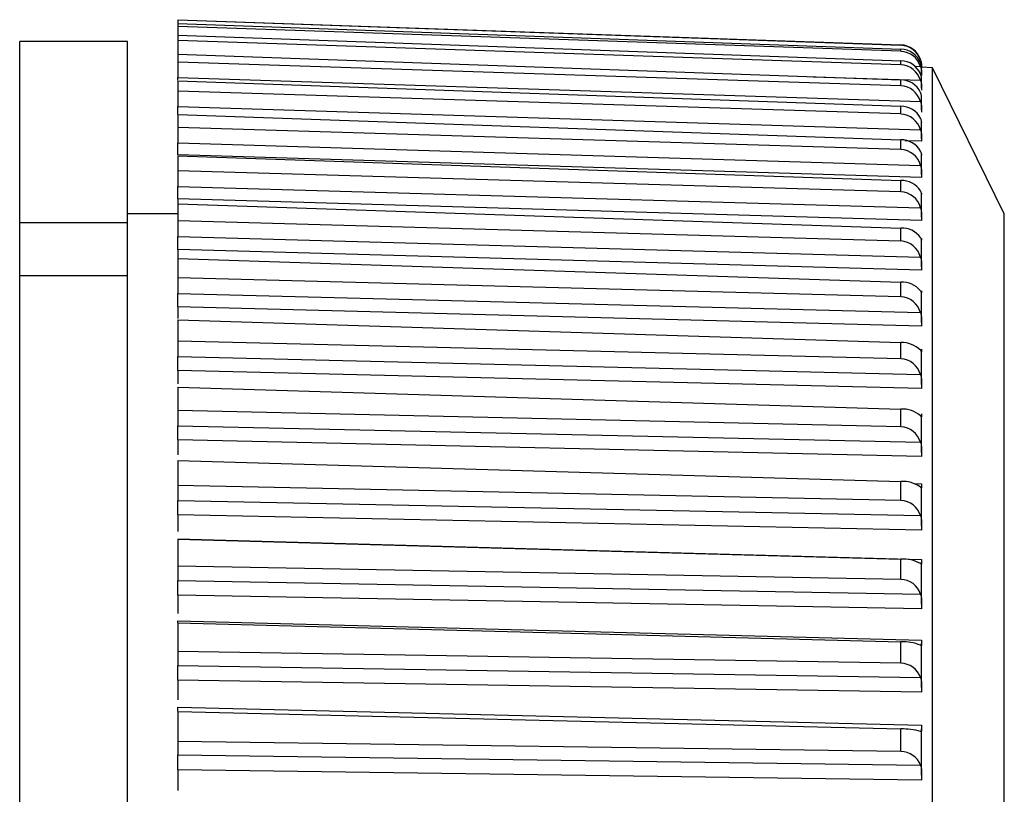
# Model space of a CAD drawing. Header units: millimetres. Extents: x -103 to 103, y -42 to 108.
# Tile 26 of 26: x 90 to 103, y 96 to 107. Entities that reach past the tile are written whole.
import ezdxf

# ---------------------------------------------------------------- set-up
doc = ezdxf.new("R2010")
doc.units = ezdxf.units.MM

msp = doc.modelspace()

# ---------------------------------------------------------------- linework, layer by layer
at = {"color": 7, "linetype": 'Continuous', "lineweight": 25}
for p, q in [((91.9, 106.801), (91.9, 105.999)), ((91.9, 106.801), (101.96, 106.449)), ((101.96, 106.445), (91.9, 106.795)), ((91.9, 106.747), (101.96, 106.392)), ((101.96, 106.361), (91.9, 106.706)), ((91.9, 106.586), (101.96, 106.23)), ((91.2, 106.5), (89.7, 106.5)), ((89.7, 5), (89.7, 106.5)), ((91.2, 5), (91.2, 106.5)), ((101.96, 106.173), (91.9, 106.511)), ((101.96, 106.445), (101.96, 106.449)), ((91.9, 106.321), (101.96, 105.964)), ((101.96, 106.361), (101.96, 106.392)), ((101.96, 105.882), (91.9, 106.211)), ((101.96, 106.173), (101.96, 106.23)), ((102.25, 106.142), (102.25, 106.152)), ((102.401, 106.133), (102.25, 106.139)), ((102.25, 106.046), (102.25, 106.109)), ((103.4, 104.098), (102.401, 106.133)), ((102.401, 63.867), (102.401, 106.133)), ((91.9, 105.999), (102.234, 105.663)), ((91.9, 105.951), (91.9, 105.593)), ((91.9, 105.951), (101.96, 105.597)), ((101.96, 105.882), (101.96, 105.964)), ((102.25, 105.847), (102.25, 105.963)), ((101.96, 105.489), (91.9, 105.807)), ((102.25, 105.546), (102.25, 105.715)), ((91.9, 105.593), (102.234, 105.267)), ((101.96, 105.489), (101.96, 105.597)), ((91.9, 105.48), (91.9, 105.086)), ((91.9, 105.48), (101.96, 105.129)), ((102.25, 105.373), (102.25, 105.372)), ((102.25, 105.145), (102.25, 105.367)), ((101.96, 104.996), (91.9, 105.303)), ((91.9, 105.086), (102.234, 104.773)), ((101.96, 104.996), (101.96, 105.129)), ((102.25, 104.606), (91.9, 104.921)), ((91.9, 104.908), (91.9, 104.482)), ((91.9, 104.908), (101.96, 104.563)), ((102.25, 104.646), (102.25, 104.919)), ((101.96, 104.406), (91.9, 104.699)), ((101.96, 104.406), (101.96, 104.563)), ((91.9, 104.482), (102.234, 104.182)), ((102.25, 104.007), (91.9, 104.308)), ((91.9, 104.308), (91.9, 103.782)), ((102.25, 104.051), (102.25, 104.374)), ((91.9, 104.24), (101.96, 103.902)), ((91.9, 104.098), (91.2, 104.098)), ((101.96, 103.721), (91.9, 104)), ((103.4, 65.902), (103.4, 104.098)), ((89.7, 103.977), (91.2, 103.977)), ((101.96, 103.721), (101.96, 103.902)), ((91.9, 103.782), (102.234, 103.498)), ((102.25, 103.363), (102.25, 103.734)), ((102.25, 103.734), (102.25, 103.732)), ((102.25, 103.316), (91.9, 103.601)), ((91.9, 103.601), (91.9, 102.991)), ((91.9, 103.478), (101.96, 103.149)), ((89.7, 103.24), (91.2, 103.24)), ((101.96, 102.945), (91.9, 103.208)), ((101.96, 102.945), (101.96, 103.149)), ((91.9, 102.991), (102.234, 102.724)), ((102.25, 102.586), (102.25, 103.003)), ((102.25, 103.003), (102.25, 103)), ((102.25, 102.535), (91.9, 102.804)), ((91.9, 102.804), (91.9, 102.645)), ((91.9, 102.626), (91.9, 102.113)), ((91.9, 102.626), (101.96, 102.307)), ((101.96, 102.082), (91.9, 102.327)), ((101.96, 102.082), (101.96, 102.307)), ((91.9, 102.113), (102.234, 101.863)), ((102.25, 101.724), (102.25, 102.185)), ((102.25, 101.669), (91.9, 101.919)), ((91.9, 101.919), (91.9, 101.735)), ((91.9, 101.688), (101.96, 101.381)), ((91.9, 101.688), (91.9, 101.151)), ((101.96, 101.135), (101.96, 101.381)), ((101.96, 101.135), (91.9, 101.361)), ((102.25, 100.78), (102.25, 101.283)), ((91.9, 101.151), (102.234, 100.92)), ((102.25, 100.721), (91.9, 100.953)), ((91.9, 100.953), (91.9, 100.744)), ((91.9, 100.668), (101.96, 100.375)), ((91.9, 100.668), (91.9, 100.11)), ((101.96, 100.11), (91.9, 100.317)), ((101.96, 100.11), (101.96, 100.375)), ((102.25, 99.759), (102.25, 100.301)), ((91.9, 100.11), (102.234, 99.9)), ((102.25, 99.697), (91.9, 99.908)), ((91.9, 99.908), (91.9, 99.677)), ((91.9, 99.574), (102.25, 99.289)), ((91.9, 99.573), (91.9, 98.996)), ((91.9, 99.573), (101.96, 99.295)), ((101.96, 99.011), (91.9, 99.197)), ((101.96, 99.011), (101.96, 99.295)), ((102.25, 98.666), (102.25, 99.245)), ((91.9, 98.996), (102.234, 98.807)), ((102.25, 98.602), (91.9, 98.791)), ((91.9, 98.791), (91.9, 98.539)), ((91.9, 98.436), (102.25, 98.167)), ((91.9, 98.406), (91.9, 97.814)), ((91.9, 98.406), (101.96, 98.144)), ((101.96, 97.844), (101.96, 98.144)), ((102.25, 97.506), (102.25, 98.12)), ((101.96, 97.844), (91.9, 98.008)), ((91.9, 97.814), (102.234, 97.647)), ((102.25, 97.44), (91.9, 97.607)), ((91.9, 97.607), (91.9, 97.335)), ((91.9, 97.232), (102.25, 96.982)), ((91.9, 97.174), (101.96, 96.93)), ((91.9, 97.174), (91.9, 96.569)), ((101.96, 96.615), (101.96, 96.93)), ((102.25, 96.286), (102.25, 96.93)), ((101.96, 96.615), (91.9, 96.756)), ((91.9, 96.569), (102.234, 96.425)), ((102.25, 96.217), (91.9, 96.362)), ((91.9, 96.362), (91.9, 96.072))]:
    msp.add_line(p, q, dxfattribs=at)
at = {"color": 8, "linetype": 'Continuous', "lineweight": 25}
for p, q in [((102.214, 106.241), (102.234, 106.24)), ((102.157, 106.153), (102.234, 106.151)), ((100.742, 106.008), (102.234, 105.958)), ((102.25, 105.11), (102.016, 105.117)), ((102.139, 100.344), (102.25, 100.341))]:
    msp.add_line(p, q, dxfattribs=at)
at = {"color": 7, "linetype": 'Continuous', "lineweight": 25}
for centre, radius, start, end in [((101.951, 106.15), 0.3, 19.029, 88.0955), ((101.95, 106.145), 0.3, 18.5879, 87.9069), ((101.954, 106.092), 0.299, 20.4339, 88.6729), ((101.947, 106.06), 0.301, 17.5002, 87.4299), ((101.957, 105.931), 0.299, 22.1005, 89.3094), ((101.945, 105.871), 0.302, 16.624, 87.0383), ((101.96, 105.665), 0.3, 24.0574, 89.9881), ((101.943, 105.58), 0.302, 15.9442, 86.739), ((101.964, 105.296), 0.301, 26.3374, 90.6879), ((101.942, 105.186), 0.303, 15.4493, 86.5372), ((101.968, 104.825), 0.304, 28.9775, 91.3826), ((101.942, 104.694), 0.303, 15.1311, 86.4364), ((101.971, 104.254), 0.31, 32.0191, 92.0402), ((101.942, 104.104), 0.303, 14.9846, 86.4387), ((101.975, 103.584), 0.318, 35.5064, 92.6228), ((101.942, 103.42), 0.302, 15.0078, 86.5452), ((101.978, 102.818), 0.331, 39.4853, 93.0869), ((101.943, 102.645), 0.301, 15.202, 86.7556), ((101.981, 101.956), 0.351, 43.9998, 93.3846), ((101.945, 101.782), 0.3, 15.5711, 87.0685), ((101.984, 101), 0.382, 49.0874, 93.4673), ((101.947, 100.837), 0.298, 16.1226, 87.4811), ((101.985, 99.945), 0.431, 54.7717, 93.2912), ((101.95, 99.814), 0.297, 16.867, 87.9891), ((101.986, 98.782), 0.513, 61.0526, 92.8256), ((101.953, 98.717), 0.295, 17.8183, 88.5866), ((101.984, 97.481), 0.663, 67.8952, 92.064), ((101.957, 97.551), 0.293, 18.9942, 89.2653), ((101.979, 95.929), 1.001, 75.2203, 91.0333), ((101.961, 96.323), 0.292, 20.4161, 90.0142)]:
    msp.add_arc(centre, radius, start, end, dxfattribs=at)
for points, knots in [([(102.25, 106.152), (102.25, 106.155), (102.25, 106.163), (102.249, 106.179), (102.246, 106.2), (102.242, 106.223), (102.237, 106.239), (102.234, 106.247)], [0, 0, 0, 0, 0.175944, 0.393699, 0.603155, 0.798897, 1, 1, 1, 1]), ([(102.234, 106.24), (102.237, 106.232), (102.239, 106.223), (102.241, 106.215), (102.243, 106.207), (102.245, 106.199), (102.246, 106.192), (102.247, 106.184), (102.248, 106.178), (102.249, 106.171), (102.249, 106.165), (102.25, 106.159), (102.25, 106.154), (102.25, 106.149), (102.25, 106.145), (102.25, 106.141), (102.25, 106.137), (102.25, 106.134), (102.25, 106.132), (102.25, 106.129), (102.25, 106.127), (102.25, 106.126)], [0, 0, 0, 0, 0.0000302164, 0.0000302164, 0.0000302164, 0.0000598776, 0.0000598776, 0.0000598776, 0.0000895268, 0.0000895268, 0.0000895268, 0.0001191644, 0.0001191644, 0.0001191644, 0.000148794, 0.000148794, 0.000148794, 0.00017842, 0.00017842, 0.00017842, 0.0002196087, 0.0002196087, 0.0002196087, 0.0002196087]), ([(102.25, 106.109), (102.25, 106.112), (102.25, 106.118), (102.249, 106.133), (102.246, 106.152), (102.242, 106.173), (102.237, 106.189), (102.234, 106.197)], [0, 0, 0, 0, 0.175944, 0.393699, 0.603155, 0.798897, 1, 1, 1, 1]), ([(102.234, 106.151), (102.237, 106.142), (102.239, 106.133), (102.241, 106.124), (102.243, 106.116), (102.245, 106.108), (102.246, 106.1), (102.247, 106.092), (102.248, 106.085), (102.249, 106.078), (102.249, 106.071), (102.25, 106.065), (102.25, 106.059), (102.25, 106.054), (102.25, 106.049), (102.25, 106.044), (102.25, 106.04), (102.25, 106.036), (102.25, 106.033), (102.25, 106.029), (102.25, 106.026), (102.25, 106.025)], [0, 0, 0, 0, 0.0000302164, 0.0000302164, 0.0000302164, 0.0000598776, 0.0000598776, 0.0000598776, 0.0000895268, 0.0000895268, 0.0000895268, 0.0001191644, 0.0001191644, 0.0001191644, 0.000148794, 0.000148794, 0.000148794, 0.00017842, 0.00017842, 0.00017842, 0.0002196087, 0.0002196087, 0.0002196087, 0.0002196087]), ([(102.25, 105.963), (102.25, 105.966), (102.25, 105.97), (102.249, 105.983), (102.246, 106.001), (102.242, 106.021), (102.237, 106.036), (102.234, 106.043)], [0, 0, 0, 0, 0.175944, 0.393699, 0.603155, 0.798897, 1, 1, 1, 1]), ([(91.9, 105.962), (91.9, 105.964), (91.9, 105.976), (91.9, 105.988), (91.9, 105.999)], [0, 0, 0, 0, 0.134852, 1, 1, 1, 1]), ([(102.234, 105.958), (102.237, 105.949), (102.239, 105.939), (102.241, 105.93), (102.243, 105.922), (102.245, 105.913), (102.246, 105.905), (102.247, 105.897), (102.248, 105.889), (102.249, 105.882), (102.249, 105.875), (102.25, 105.868), (102.25, 105.862), (102.25, 105.855), (102.25, 105.85), (102.25, 105.845), (102.25, 105.84), (102.25, 105.835), (102.25, 105.832), (102.25, 105.827), (102.25, 105.823), (102.25, 105.821)], [0, 0, 0, 0, 0.0000302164, 0.0000302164, 0.0000302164, 0.0000598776, 0.0000598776, 0.0000598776, 0.0000895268, 0.0000895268, 0.0000895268, 0.0001191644, 0.0001191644, 0.0001191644, 0.000148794, 0.000148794, 0.000148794, 0.00017842, 0.00017842, 0.00017842, 0.0002196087, 0.0002196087, 0.0002196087, 0.0002196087]), ([(102.25, 105.715), (102.25, 105.717), (102.25, 105.721), (102.249, 105.732), (102.246, 105.747), (102.242, 105.766), (102.237, 105.78), (102.234, 105.787)], [0, 0, 0, 0, 0.175944, 0.393699, 0.603155, 0.798897, 1, 1, 1, 1]), ([(102.234, 105.663), (102.237, 105.653), (102.239, 105.644), (102.241, 105.635), (102.243, 105.626), (102.245, 105.617), (102.246, 105.608), (102.247, 105.6), (102.248, 105.592), (102.249, 105.584), (102.249, 105.576), (102.25, 105.569), (102.25, 105.562), (102.25, 105.556), (102.25, 105.549), (102.25, 105.544), (102.25, 105.538), (102.25, 105.533), (102.25, 105.529), (102.25, 105.523), (102.25, 105.518), (102.25, 105.515)], [0, 0, 0, 0, 0.0000302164, 0.0000302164, 0.0000302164, 0.0000598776, 0.0000598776, 0.0000598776, 0.0000895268, 0.0000895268, 0.0000895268, 0.0001191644, 0.0001191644, 0.0001191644, 0.000148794, 0.000148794, 0.000148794, 0.00017842, 0.00017842, 0.00017842, 0.0002196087, 0.0002196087, 0.0002196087, 0.0002196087]), ([(91.9, 105.483), (91.9, 105.485), (91.9, 105.494), (91.9, 105.51), (91.9, 105.534), (91.9, 105.56), (91.9, 105.582), (91.9, 105.593)], [0, 0, 0, 0, 0.076252, 0.336797, 0.466731, 0.729494, 1, 1, 1, 1]), ([(102.25, 105.367), (102.25, 105.368), (102.25, 105.37), (102.249, 105.379), (102.246, 105.393), (102.242, 105.41), (102.237, 105.423), (102.234, 105.429)], [0, 0, 0, 0, 0.1759444, 0.3936989, 0.6031555, 0.7988972, 1, 1, 1, 1]), ([(102.234, 105.267), (102.237, 105.258), (102.239, 105.248), (102.241, 105.239), (102.243, 105.229), (102.245, 105.22), (102.246, 105.211), (102.247, 105.203), (102.248, 105.194), (102.249, 105.186), (102.249, 105.178), (102.25, 105.17), (102.25, 105.163), (102.25, 105.156), (102.25, 105.149), (102.25, 105.143), (102.25, 105.137), (102.25, 105.131), (102.25, 105.126), (102.25, 105.119), (102.25, 105.114), (102.25, 105.11)], [0, 0, 0, 0, 0.0000302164, 0.0000302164, 0.0000302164, 0.0000598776, 0.0000598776, 0.0000598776, 0.0000895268, 0.0000895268, 0.0000895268, 0.0001191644, 0.0001191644, 0.0001191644, 0.000148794, 0.000148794, 0.000148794, 0.00017842, 0.00017842, 0.00017842, 0.0002196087, 0.0002196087, 0.0002196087, 0.0002196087]), ([(91.9, 104.921), (91.9, 104.925), (91.9, 104.93), (91.9, 104.936), (91.9, 104.941), (91.9, 104.948), (91.9, 104.955), (91.9, 104.962), (91.9, 104.97), (91.9, 104.979), (91.9, 104.988), (91.9, 104.997), (91.9, 105.006), (91.9, 105.011), (91.9, 105.016), (91.9, 105.021), (91.9, 105.031), (91.9, 105.042), (91.9, 105.052), (91.9, 105.064), (91.9, 105.075), (91.9, 105.086)], [0, 0, 0, 0, 0.0000331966, 0.0000331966, 0.0000331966, 0.0000663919, 0.0000663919, 0.0000663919, 0.0000995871, 0.0000995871, 0.0000995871, 0.0001327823, 0.0001327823, 0.0001327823, 0.0001492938, 0.0001492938, 0.0001492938, 0.0001827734, 0.0001827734, 0.0001827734, 0.0002172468, 0.0002172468, 0.0002172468, 0.0002172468]), ([(102.25, 104.919), (102.25, 104.919), (102.25, 104.92), (102.249, 104.927), (102.246, 104.939), (102.242, 104.954), (102.237, 104.966), (102.234, 104.972)], [0, 0, 0, 0, 0.175944, 0.393699, 0.603155, 0.798897, 1, 1, 1, 1]), ([(102.25, 104.93), (102.25, 104.926), (102.25, 104.923), (102.25, 104.921), (102.25, 104.919), (102.25, 104.918), (102.25, 104.918)], [0, 0, 0, 0, 0.00003308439, 0.00003308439, 0.00003308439, 0.00006616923, 0.00006616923, 0.00006616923, 0.00006616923]), ([(102.234, 104.773), (102.237, 104.763), (102.239, 104.753), (102.241, 104.744), (102.243, 104.734), (102.245, 104.725), (102.246, 104.716), (102.247, 104.707), (102.248, 104.698), (102.249, 104.689), (102.249, 104.681), (102.25, 104.673), (102.25, 104.665), (102.25, 104.657), (102.25, 104.65), (102.25, 104.644), (102.25, 104.637), (102.25, 104.631), (102.25, 104.625), (102.25, 104.618), (102.25, 104.611), (102.25, 104.606)], [0, 0, 0, 0, 0.0000302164, 0.0000302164, 0.0000302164, 0.0000598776, 0.0000598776, 0.0000598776, 0.0000895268, 0.0000895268, 0.0000895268, 0.0001191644, 0.0001191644, 0.0001191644, 0.000148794, 0.000148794, 0.000148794, 0.00017842, 0.00017842, 0.00017842, 0.0002196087, 0.0002196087, 0.0002196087, 0.0002196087]), ([(91.9, 104.308), (91.9, 104.313), (91.9, 104.318), (91.9, 104.325), (91.9, 104.331), (91.9, 104.338), (91.9, 104.346), (91.9, 104.354), (91.9, 104.363), (91.9, 104.372), (91.9, 104.381), (91.9, 104.39), (91.9, 104.4), (91.9, 104.405), (91.9, 104.41), (91.9, 104.415), (91.9, 104.426), (91.9, 104.437), (91.9, 104.448), (91.9, 104.459), (91.9, 104.47), (91.9, 104.482)], [0, 0, 0, 0, 0.0000331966, 0.0000331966, 0.0000331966, 0.0000663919, 0.0000663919, 0.0000663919, 0.0000995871, 0.0000995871, 0.0000995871, 0.0001327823, 0.0001327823, 0.0001327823, 0.0001492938, 0.0001492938, 0.0001492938, 0.0001827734, 0.0001827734, 0.0001827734, 0.0002172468, 0.0002172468, 0.0002172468, 0.0002172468]), ([(102.25, 104.374), (102.25, 104.373), (102.25, 104.373), (102.249, 104.378), (102.246, 104.388), (102.242, 104.401), (102.237, 104.412), (102.234, 104.418)], [0, 0, 0, 0, 0.1759444, 0.3936989, 0.6031555, 0.7988972, 1, 1, 1, 1]), ([(102.25, 104.389), (102.25, 104.385), (102.25, 104.382), (102.25, 104.379), (102.25, 104.376), (102.25, 104.374), (102.25, 104.374)], [0, 0, 0, 0, 0.00003308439, 0.00003308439, 0.00003308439, 0.00006616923, 0.00006616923, 0.00006616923, 0.00006616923]), ([(102.234, 104.182), (102.237, 104.172), (102.239, 104.163), (102.241, 104.153), (102.243, 104.143), (102.245, 104.134), (102.246, 104.124), (102.247, 104.115), (102.248, 104.106), (102.249, 104.097), (102.249, 104.088), (102.25, 104.08), (102.25, 104.072), (102.25, 104.064), (102.25, 104.056), (102.25, 104.049), (102.25, 104.042), (102.25, 104.035), (102.25, 104.029), (102.25, 104.021), (102.25, 104.013), (102.25, 104.007)], [0, 0, 0, 0, 0.0000302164, 0.0000302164, 0.0000302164, 0.0000598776, 0.0000598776, 0.0000598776, 0.0000895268, 0.0000895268, 0.0000895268, 0.0001191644, 0.0001191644, 0.0001191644, 0.000148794, 0.000148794, 0.000148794, 0.00017842, 0.00017842, 0.00017842, 0.0002196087, 0.0002196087, 0.0002196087, 0.0002196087]), ([(91.9, 103.601), (91.9, 103.606), (91.9, 103.613), (91.9, 103.62), (91.9, 103.627), (91.9, 103.635), (91.9, 103.643), (91.9, 103.652), (91.9, 103.661), (91.9, 103.67), (91.9, 103.679), (91.9, 103.689), (91.9, 103.7), (91.9, 103.705), (91.9, 103.71), (91.9, 103.715), (91.9, 103.726), (91.9, 103.737), (91.9, 103.748), (91.9, 103.759), (91.9, 103.771), (91.9, 103.782)], [0, 0, 0, 0, 0.0000331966, 0.0000331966, 0.0000331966, 0.0000663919, 0.0000663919, 0.0000663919, 0.0000995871, 0.0000995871, 0.0000995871, 0.0001327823, 0.0001327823, 0.0001327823, 0.0001492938, 0.0001492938, 0.0001492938, 0.0001827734, 0.0001827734, 0.0001827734, 0.0002172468, 0.0002172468, 0.0002172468, 0.0002172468]), ([(102.25, 103.733), (102.249, 103.733), (102.249, 103.735), (102.246, 103.742), (102.242, 103.754), (102.237, 103.764), (102.234, 103.769)], [0, 0, 0, 0, 0.246403, 0.5067454, 0.7500409, 1, 1, 1, 1]), ([(102.25, 103.755), (102.25, 103.75), (102.25, 103.746), (102.25, 103.742), (102.25, 103.739), (102.25, 103.736), (102.25, 103.735)], [0, 0, 0, 0, 0.00003308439, 0.00003308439, 0.00003308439, 0.00006616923, 0.00006616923, 0.00006616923, 0.00006616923]), ([(102.234, 103.498), (102.237, 103.488), (102.239, 103.478), (102.241, 103.469), (102.243, 103.459), (102.245, 103.449), (102.246, 103.44), (102.247, 103.43), (102.248, 103.421), (102.249, 103.412), (102.249, 103.402), (102.25, 103.394), (102.25, 103.385), (102.25, 103.377), (102.25, 103.369), (102.25, 103.361), (102.25, 103.353), (102.25, 103.346), (102.25, 103.34), (102.25, 103.331), (102.25, 103.322), (102.25, 103.316)], [0, 0, 0, 0, 0.0000302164, 0.0000302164, 0.0000302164, 0.0000598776, 0.0000598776, 0.0000598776, 0.0000895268, 0.0000895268, 0.0000895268, 0.0001191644, 0.0001191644, 0.0001191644, 0.000148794, 0.000148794, 0.000148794, 0.00017842, 0.00017842, 0.00017842, 0.0002196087, 0.0002196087, 0.0002196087, 0.0002196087]), ([(102.249, 103), (102.249, 103), (102.249, 103), (102.246, 103.006), (102.242, 103.015), (102.237, 103.024), (102.234, 103.029)], [0, 0, 0, 0, 0.1950407, 0.4731271, 0.7330047, 1, 1, 1, 1]), ([(102.25, 103.029), (102.25, 103.023), (102.25, 103.018), (102.25, 103.014), (102.25, 103.01), (102.25, 103.007), (102.25, 103.004)], [0, 0, 0, 0, 0.00003308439, 0.00003308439, 0.00003308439, 0.00006616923, 0.00006616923, 0.00006616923, 0.00006616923]), ([(91.9, 102.804), (91.9, 102.81), (91.9, 102.817), (91.9, 102.824), (91.9, 102.832), (91.9, 102.84), (91.9, 102.849), (91.9, 102.858), (91.9, 102.867), (91.9, 102.877), (91.9, 102.887), (91.9, 102.897), (91.9, 102.908), (91.9, 102.913), (91.9, 102.919), (91.9, 102.924), (91.9, 102.935), (91.9, 102.946), (91.9, 102.957), (91.9, 102.968), (91.9, 102.98), (91.9, 102.991)], [0, 0, 0, 0, 0.0000331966, 0.0000331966, 0.0000331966, 0.0000663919, 0.0000663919, 0.0000663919, 0.0000995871, 0.0000995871, 0.0000995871, 0.0001327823, 0.0001327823, 0.0001327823, 0.0001492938, 0.0001492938, 0.0001492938, 0.0001827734, 0.0001827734, 0.0001827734, 0.0002172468, 0.0002172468, 0.0002172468, 0.0002172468]), ([(102.234, 102.724), (102.237, 102.714), (102.239, 102.704), (102.241, 102.694), (102.243, 102.685), (102.245, 102.675), (102.246, 102.665), (102.247, 102.655), (102.248, 102.646), (102.249, 102.636), (102.249, 102.627), (102.25, 102.618), (102.25, 102.609), (102.25, 102.6), (102.25, 102.592), (102.25, 102.584), (102.25, 102.576), (102.25, 102.568), (102.25, 102.561), (102.25, 102.551), (102.25, 102.542), (102.25, 102.535)], [0, 0, 0, 0, 0.0000302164, 0.0000302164, 0.0000302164, 0.0000598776, 0.0000598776, 0.0000598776, 0.0000895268, 0.0000895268, 0.0000895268, 0.0001191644, 0.0001191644, 0.0001191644, 0.000148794, 0.000148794, 0.000148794, 0.00017842, 0.00017842, 0.00017842, 0.0002196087, 0.0002196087, 0.0002196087, 0.0002196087]), ([(102.25, 102.215), (102.25, 102.209), (102.25, 102.203), (102.25, 102.198), (102.25, 102.194), (102.25, 102.19), (102.25, 102.186), (102.25, 102.183), (102.25, 102.181), (102.25, 102.18)], [0, 0, 0, 0, 0.00003308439, 0.00003308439, 0.00003308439, 0.00006616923, 0.00006616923, 0.00006616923, 0.00009894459, 0.00009894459, 0.00009894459, 0.00009894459]), ([(91.9, 101.919), (91.9, 101.926), (91.9, 101.934), (91.9, 101.942), (91.9, 101.95), (91.9, 101.959), (91.9, 101.968), (91.9, 101.978), (91.9, 101.987), (91.9, 101.997), (91.9, 102.008), (91.9, 102.018), (91.9, 102.029), (91.9, 102.034), (91.9, 102.04), (91.9, 102.045), (91.9, 102.056), (91.9, 102.067), (91.9, 102.079), (91.9, 102.09), (91.9, 102.102), (91.9, 102.113)], [0, 0, 0, 0, 0.0000331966, 0.0000331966, 0.0000331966, 0.0000663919, 0.0000663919, 0.0000663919, 0.0000995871, 0.0000995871, 0.0000995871, 0.0001327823, 0.0001327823, 0.0001327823, 0.0001492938, 0.0001492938, 0.0001492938, 0.0001827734, 0.0001827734, 0.0001827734, 0.0002172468, 0.0002172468, 0.0002172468, 0.0002172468]), ([(102.249, 102.179), (102.249, 102.179), (102.249, 102.178), (102.246, 102.181), (102.242, 102.188), (102.237, 102.196), (102.234, 102.2)], [0, 0, 0, 0, 0.136119, 0.4345608, 0.713461, 1, 1, 1, 1]), ([(102.234, 101.863), (102.237, 101.853), (102.239, 101.844), (102.241, 101.834), (102.243, 101.824), (102.245, 101.814), (102.246, 101.804), (102.247, 101.795), (102.248, 101.785), (102.249, 101.775), (102.249, 101.766), (102.25, 101.756), (102.25, 101.747), (102.25, 101.738), (102.25, 101.729), (102.25, 101.721), (102.25, 101.713), (102.25, 101.705), (102.25, 101.697), (102.25, 101.687), (102.25, 101.677), (102.25, 101.669)], [0, 0, 0, 0, 0.0000302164, 0.0000302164, 0.0000302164, 0.0000598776, 0.0000598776, 0.0000598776, 0.0000895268, 0.0000895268, 0.0000895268, 0.0001191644, 0.0001191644, 0.0001191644, 0.000148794, 0.000148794, 0.000148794, 0.00017842, 0.00017842, 0.00017842, 0.0002196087, 0.0002196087, 0.0002196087, 0.0002196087]), ([(102.25, 101.318), (102.25, 101.311), (102.25, 101.304), (102.25, 101.299), (102.25, 101.293), (102.25, 101.289), (102.25, 101.285), (102.25, 101.281), (102.25, 101.278), (102.25, 101.276), (102.25, 101.274), (102.249, 101.273), (102.249, 101.272), (102.248, 101.272), (102.247, 101.272), (102.246, 101.274), (102.245, 101.275), (102.243, 101.277), (102.241, 101.279), (102.239, 101.282), (102.237, 101.285), (102.234, 101.288)], [0, 0, 0, 0, 0.0000330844, 0.0000330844, 0.0000330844, 0.0000661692, 0.0000661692, 0.0000661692, 0.0000989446, 0.0000989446, 0.0000989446, 0.0001308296, 0.0001308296, 0.0001308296, 0.000161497, 0.000161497, 0.000161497, 0.0001901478, 0.0001901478, 0.0001901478, 0.0002195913, 0.0002195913, 0.0002195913, 0.0002195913]), ([(91.9, 100.953), (91.9, 100.96), (91.9, 100.968), (91.9, 100.977), (91.9, 100.986), (91.9, 100.995), (91.9, 101.005), (91.9, 101.014), (91.9, 101.024), (91.9, 101.035), (91.9, 101.045), (91.9, 101.056), (91.9, 101.067), (91.9, 101.072), (91.9, 101.078), (91.9, 101.083), (91.9, 101.095), (91.9, 101.106), (91.9, 101.117), (91.9, 101.128), (91.9, 101.14), (91.9, 101.151)], [0, 0, 0, 0, 0.0000331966, 0.0000331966, 0.0000331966, 0.0000663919, 0.0000663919, 0.0000663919, 0.0000995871, 0.0000995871, 0.0000995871, 0.0001327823, 0.0001327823, 0.0001327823, 0.0001492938, 0.0001492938, 0.0001492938, 0.0001827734, 0.0001827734, 0.0001827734, 0.0002172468, 0.0002172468, 0.0002172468, 0.0002172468]), ([(102.234, 100.92), (102.237, 100.911), (102.239, 100.901), (102.241, 100.891), (102.243, 100.882), (102.245, 100.872), (102.246, 100.862), (102.247, 100.852), (102.248, 100.842), (102.249, 100.833), (102.249, 100.823), (102.25, 100.813), (102.25, 100.804), (102.25, 100.795), (102.25, 100.786), (102.25, 100.777), (102.25, 100.768), (102.25, 100.76), (102.25, 100.752), (102.25, 100.741), (102.25, 100.73), (102.25, 100.721)], [0, 0, 0, 0, 0.0000302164, 0.0000302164, 0.0000302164, 0.0000598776, 0.0000598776, 0.0000598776, 0.0000895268, 0.0000895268, 0.0000895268, 0.0001191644, 0.0001191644, 0.0001191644, 0.000148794, 0.000148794, 0.000148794, 0.00017842, 0.00017842, 0.00017842, 0.0002196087, 0.0002196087, 0.0002196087, 0.0002196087]), ([(102.25, 100.341), (102.25, 100.333), (102.25, 100.326), (102.25, 100.32), (102.25, 100.314), (102.25, 100.308), (102.25, 100.304), (102.25, 100.299), (102.25, 100.295), (102.25, 100.293), (102.25, 100.29), (102.249, 100.288), (102.249, 100.287), (102.248, 100.286), (102.247, 100.286), (102.246, 100.286), (102.245, 100.287), (102.243, 100.288), (102.241, 100.29), (102.239, 100.291), (102.237, 100.294), (102.234, 100.297)], [0, 0, 0, 0, 0.0000330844, 0.0000330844, 0.0000330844, 0.0000661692, 0.0000661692, 0.0000661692, 0.0000989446, 0.0000989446, 0.0000989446, 0.0001308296, 0.0001308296, 0.0001308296, 0.000161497, 0.000161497, 0.000161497, 0.0001901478, 0.0001901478, 0.0001901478, 0.0002195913, 0.0002195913, 0.0002195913, 0.0002195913]), ([(91.9, 99.908), (91.9, 99.916), (91.9, 99.925), (91.9, 99.934), (91.9, 99.943), (91.9, 99.953), (91.9, 99.963), (91.9, 99.973), (91.9, 99.984), (91.9, 99.994), (91.9, 100.005), (91.9, 100.016), (91.9, 100.027), (91.9, 100.032), (91.9, 100.038), (91.9, 100.043), (91.9, 100.055), (91.9, 100.066), (91.9, 100.077), (91.9, 100.088), (91.9, 100.099), (91.9, 100.11)], [0, 0, 0, 0, 0.0000331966, 0.0000331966, 0.0000331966, 0.0000663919, 0.0000663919, 0.0000663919, 0.0000995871, 0.0000995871, 0.0000995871, 0.0001327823, 0.0001327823, 0.0001327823, 0.0001492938, 0.0001492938, 0.0001492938, 0.0001827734, 0.0001827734, 0.0001827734, 0.0002172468, 0.0002172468, 0.0002172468, 0.0002172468]), ([(102.234, 99.9), (102.237, 99.891), (102.239, 99.881), (102.241, 99.871), (102.243, 99.862), (102.245, 99.852), (102.246, 99.842), (102.247, 99.832), (102.248, 99.823), (102.249, 99.813), (102.249, 99.803), (102.25, 99.793), (102.25, 99.784), (102.25, 99.774), (102.25, 99.765), (102.25, 99.756), (102.25, 99.747), (102.25, 99.738), (102.25, 99.729), (102.25, 99.718), (102.25, 99.707), (102.25, 99.697)], [0, 0, 0, 0, 0.0000302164, 0.0000302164, 0.0000302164, 0.0000598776, 0.0000598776, 0.0000598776, 0.0000895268, 0.0000895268, 0.0000895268, 0.0001191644, 0.0001191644, 0.0001191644, 0.000148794, 0.000148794, 0.000148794, 0.00017842, 0.00017842, 0.00017842, 0.0002196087, 0.0002196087, 0.0002196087, 0.0002196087]), ([(102.25, 99.289), (102.25, 99.281), (102.25, 99.273), (102.25, 99.266), (102.25, 99.259), (102.25, 99.253), (102.25, 99.248), (102.25, 99.243), (102.25, 99.238), (102.25, 99.235), (102.25, 99.231), (102.249, 99.229), (102.249, 99.227), (102.248, 99.225), (102.247, 99.224), (102.246, 99.224), (102.245, 99.224), (102.243, 99.224), (102.241, 99.226), (102.239, 99.227), (102.237, 99.229), (102.234, 99.231)], [0, 0, 0, 0, 0.0000330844, 0.0000330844, 0.0000330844, 0.0000661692, 0.0000661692, 0.0000661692, 0.0000989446, 0.0000989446, 0.0000989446, 0.0001308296, 0.0001308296, 0.0001308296, 0.000161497, 0.000161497, 0.000161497, 0.0001901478, 0.0001901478, 0.0001901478, 0.0002195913, 0.0002195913, 0.0002195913, 0.0002195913]), ([(91.9, 98.791), (91.9, 98.8), (91.9, 98.809), (91.9, 98.819), (91.9, 98.828), (91.9, 98.838), (91.9, 98.849), (91.9, 98.859), (91.9, 98.87), (91.9, 98.88), (91.9, 98.891), (91.9, 98.902), (91.9, 98.913), (91.9, 98.919), (91.9, 98.924), (91.9, 98.93), (91.9, 98.941), (91.9, 98.952), (91.9, 98.963), (91.9, 98.974), (91.9, 98.985), (91.9, 98.996)], [0, 0, 0, 0, 0.0000331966, 0.0000331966, 0.0000331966, 0.0000663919, 0.0000663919, 0.0000663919, 0.0000995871, 0.0000995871, 0.0000995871, 0.0001327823, 0.0001327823, 0.0001327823, 0.0001492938, 0.0001492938, 0.0001492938, 0.0001827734, 0.0001827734, 0.0001827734, 0.0002172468, 0.0002172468, 0.0002172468, 0.0002172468]), ([(102.234, 98.807), (102.237, 98.798), (102.239, 98.789), (102.241, 98.779), (102.243, 98.77), (102.245, 98.76), (102.246, 98.75), (102.247, 98.74), (102.248, 98.73), (102.249, 98.721), (102.249, 98.711), (102.25, 98.701), (102.25, 98.691), (102.25, 98.682), (102.25, 98.672), (102.25, 98.663), (102.25, 98.653), (102.25, 98.644), (102.25, 98.636), (102.25, 98.623), (102.25, 98.612), (102.25, 98.602)], [0, 0, 0, 0, 0.0000302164, 0.0000302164, 0.0000302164, 0.0000598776, 0.0000598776, 0.0000598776, 0.0000895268, 0.0000895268, 0.0000895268, 0.0001191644, 0.0001191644, 0.0001191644, 0.000148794, 0.000148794, 0.000148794, 0.00017842, 0.00017842, 0.00017842, 0.0002196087, 0.0002196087, 0.0002196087, 0.0002196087]), ([(91.9, 98.409), (91.9, 98.41), (91.9, 98.417), (91.9, 98.427), (91.9, 98.436)], [0, 0, 0, 0, 0.084052, 1, 1, 1, 1]), ([(102.25, 98.167), (102.25, 98.159), (102.25, 98.15), (102.25, 98.143), (102.25, 98.136), (102.25, 98.129), (102.25, 98.123), (102.25, 98.117), (102.25, 98.112), (102.25, 98.108), (102.25, 98.104), (102.249, 98.1), (102.249, 98.098), (102.248, 98.095), (102.247, 98.094), (102.246, 98.093), (102.245, 98.092), (102.243, 98.092), (102.241, 98.092), (102.239, 98.093), (102.237, 98.094), (102.234, 98.096)], [0, 0, 0, 0, 0.0000330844, 0.0000330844, 0.0000330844, 0.0000661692, 0.0000661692, 0.0000661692, 0.0000989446, 0.0000989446, 0.0000989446, 0.0001308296, 0.0001308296, 0.0001308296, 0.000161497, 0.000161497, 0.000161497, 0.0001901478, 0.0001901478, 0.0001901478, 0.0002195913, 0.0002195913, 0.0002195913, 0.0002195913]), ([(91.9, 97.607), (91.9, 97.616), (91.9, 97.626), (91.9, 97.636), (91.9, 97.646), (91.9, 97.656), (91.9, 97.667), (91.9, 97.677), (91.9, 97.688), (91.9, 97.699), (91.9, 97.71), (91.9, 97.721), (91.9, 97.732), (91.9, 97.738), (91.9, 97.743), (91.9, 97.749), (91.9, 97.76), (91.9, 97.771), (91.9, 97.781), (91.9, 97.792), (91.9, 97.803), (91.9, 97.814)], [0, 0, 0, 0, 0.0000331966, 0.0000331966, 0.0000331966, 0.0000663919, 0.0000663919, 0.0000663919, 0.0000995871, 0.0000995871, 0.0000995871, 0.0001327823, 0.0001327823, 0.0001327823, 0.0001492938, 0.0001492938, 0.0001492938, 0.0001827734, 0.0001827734, 0.0001827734, 0.0002172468, 0.0002172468, 0.0002172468, 0.0002172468]), ([(102.234, 97.647), (102.237, 97.638), (102.239, 97.629), (102.241, 97.62), (102.243, 97.61), (102.245, 97.601), (102.246, 97.591), (102.247, 97.581), (102.248, 97.572), (102.249, 97.562), (102.249, 97.552), (102.25, 97.542), (102.25, 97.532), (102.25, 97.522), (102.25, 97.513), (102.25, 97.503), (102.25, 97.494), (102.25, 97.484), (102.25, 97.475), (102.25, 97.463), (102.25, 97.451), (102.25, 97.44)], [0, 0, 0, 0, 0.0000302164, 0.0000302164, 0.0000302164, 0.0000598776, 0.0000598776, 0.0000598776, 0.0000895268, 0.0000895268, 0.0000895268, 0.0001191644, 0.0001191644, 0.0001191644, 0.000148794, 0.000148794, 0.000148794, 0.00017842, 0.00017842, 0.00017842, 0.0002196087, 0.0002196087, 0.0002196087, 0.0002196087]), ([(91.9, 97.177), (91.9, 97.179), (91.9, 97.188), (91.9, 97.205), (91.9, 97.223), (91.9, 97.232)], [0, 0, 0, 0, 0.155137, 0.571437, 1, 1, 1, 1]), ([(102.25, 96.982), (102.25, 96.973), (102.25, 96.964), (102.25, 96.956), (102.25, 96.948), (102.25, 96.941), (102.25, 96.934), (102.25, 96.928), (102.25, 96.922), (102.25, 96.917), (102.25, 96.912), (102.249, 96.908), (102.249, 96.905), (102.248, 96.902), (102.247, 96.899), (102.246, 96.898), (102.245, 96.896), (102.243, 96.895), (102.241, 96.895), (102.239, 96.895), (102.237, 96.896), (102.234, 96.897)], [0, 0, 0, 0, 0.0000330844, 0.0000330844, 0.0000330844, 0.0000661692, 0.0000661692, 0.0000661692, 0.0000989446, 0.0000989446, 0.0000989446, 0.0001308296, 0.0001308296, 0.0001308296, 0.000161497, 0.000161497, 0.000161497, 0.0001901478, 0.0001901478, 0.0001901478, 0.0002195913, 0.0002195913, 0.0002195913, 0.0002195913]), ([(91.9, 96.362), (91.9, 96.371), (91.9, 96.381), (91.9, 96.391), (91.9, 96.402), (91.9, 96.412), (91.9, 96.423), (91.9, 96.434), (91.9, 96.445), (91.9, 96.456), (91.9, 96.467), (91.9, 96.478), (91.9, 96.489), (91.9, 96.494), (91.9, 96.5), (91.9, 96.505), (91.9, 96.516), (91.9, 96.527), (91.9, 96.538), (91.9, 96.548), (91.9, 96.559), (91.9, 96.569)], [0, 0, 0, 0, 0.0000331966, 0.0000331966, 0.0000331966, 0.0000663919, 0.0000663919, 0.0000663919, 0.0000995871, 0.0000995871, 0.0000995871, 0.0001327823, 0.0001327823, 0.0001327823, 0.0001492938, 0.0001492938, 0.0001492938, 0.0001827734, 0.0001827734, 0.0001827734, 0.0002172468, 0.0002172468, 0.0002172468, 0.0002172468]), ([(102.234, 96.425), (102.237, 96.416), (102.239, 96.408), (102.241, 96.399), (102.243, 96.39), (102.245, 96.38), (102.246, 96.371), (102.247, 96.361), (102.248, 96.351), (102.249, 96.342), (102.249, 96.332), (102.25, 96.322), (102.25, 96.312), (102.25, 96.302), (102.25, 96.292), (102.25, 96.283), (102.25, 96.273), (102.25, 96.263), (102.25, 96.254), (102.25, 96.241), (102.25, 96.229), (102.25, 96.217)], [0, 0, 0, 0, 0.0000302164, 0.0000302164, 0.0000302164, 0.0000598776, 0.0000598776, 0.0000598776, 0.0000895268, 0.0000895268, 0.0000895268, 0.0001191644, 0.0001191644, 0.0001191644, 0.000148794, 0.000148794, 0.000148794, 0.00017842, 0.00017842, 0.00017842, 0.0002196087, 0.0002196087, 0.0002196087, 0.0002196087])]:
    msp.add_open_spline(points, degree=3, knots=knots, dxfattribs=at)

doc.saveas('drawing.dxf')
